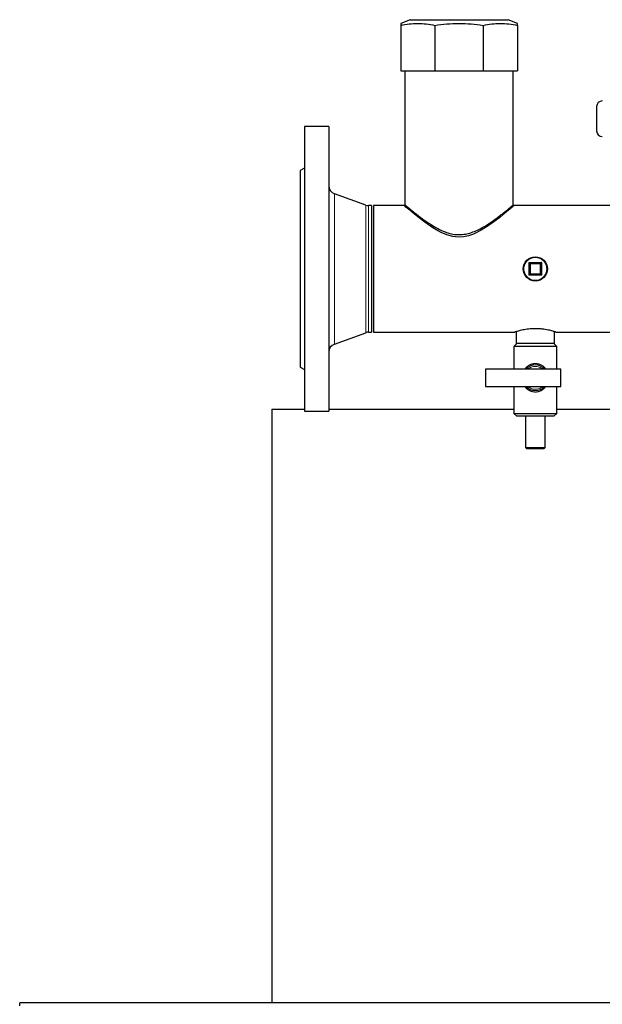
# Model space of a CAD drawing. Header units: millimetres. Extents: x 22 to 263, y 70 to 159.
# Tile 48 of 74: x 149 to 157, y 81 to 95. Entities that reach past the tile are written whole.
import ezdxf

# ---------------------------------------------------------------- set-up
doc = ezdxf.new("R2010")
doc.units = ezdxf.units.MM
doc.linetypes.add('PHANTOM', pattern=[12.7, 6.35, -1.27, 1.27, -1.27, 1.27, -1.27])

msp = doc.modelspace()

# ---------------------------------------------------------------- linework, layer by layer
at = {"color": 7, "linetype": 'Continuous', "lineweight": 25}
for p, q in [((154.312, 95.054), (154.179, 95.001)), ((154.312, 95.054), (155.687, 95.054)), ((155.819, 95.001), (155.687, 95.054)), ((154.179, 94.974), (154.179, 94.334)), ((154.66, 94.974), (154.66, 94.334)), ((155.339, 94.974), (155.339, 94.334)), ((155.819, 94.974), (155.819, 94.334)), ((154.179, 94.334), (154.66, 94.334)), ((154.238, 94.334), (154.238, 92.453)), ((154.66, 94.334), (155.339, 94.334)), ((155.339, 94.334), (155.819, 94.334)), ((155.76, 92.452), (155.76, 94.334)), ((156.929, 93.832), (156.929, 93.492)), ((153.169, 93.553), (152.829, 93.553)), ((152.829, 93.553), (152.829, 89.553)), ((153.169, 93.553), (153.169, 89.553)), ((152.829, 92.968), (152.769, 92.933)), ((152.769, 92.933), (152.769, 90.173)), ((153.687, 92.45), (153.248, 92.609)), ((153.769, 92.442), (153.728, 92.442)), ((153.769, 92.442), (153.769, 90.664)), ((154.229, 92.442), (153.799, 92.442)), ((153.799, 92.442), (153.799, 90.664)), ((157.991, 92.442), (155.769, 92.442)), ((155.989, 91.633), (156.149, 91.633)), ((155.989, 91.473), (155.989, 91.633)), ((156.139, 91.623), (156.149, 91.633)), ((156.149, 91.633), (156.149, 91.473)), ((155.979, 91.463), (155.989, 91.473)), ((156.149, 91.473), (155.989, 91.473)), ((153.248, 90.497), (153.687, 90.657)), ((153.728, 90.664), (153.769, 90.664)), ((153.799, 90.664), (155.78, 90.664)), ((155.799, 90.671), (155.799, 90.503)), ((156.339, 90.503), (156.339, 90.671)), ((156.358, 90.664), (160.179, 90.664)), ((155.809, 90.503), (155.769, 90.463)), ((155.769, 90.463), (155.769, 90.143)), ((156.369, 90.463), (155.769, 90.463)), ((156.339, 90.503), (155.799, 90.503)), ((156.369, 90.463), (156.329, 90.503)), ((156.369, 90.143), (156.369, 90.463)), ((152.769, 90.173), (152.829, 90.139)), ((156.429, 90.143), (155.369, 90.143)), ((155.369, 90.143), (155.369, 89.903)), ((156.429, 89.903), (156.429, 90.143)), ((155.369, 89.903), (156.429, 89.903)), ((155.769, 89.903), (155.769, 89.523)), ((156.369, 89.523), (156.369, 89.903)), ((152.369, 89.581), (152.369, 81.243)), ((152.369, 89.581), (152.829, 89.581)), ((152.829, 89.553), (153.169, 89.553)), ((153.169, 89.581), (155.409, 89.581)), ((155.409, 89.581), (155.769, 89.581)), ((155.769, 89.523), (155.809, 89.483)), ((155.769, 89.523), (156.369, 89.523)), ((156.329, 89.483), (156.369, 89.523)), ((156.369, 89.581), (158.449, 89.581)), ((156.329, 89.483), (155.809, 89.483)), ((155.929, 89.483), (155.929, 89.043)), ((156.209, 89.043), (156.209, 89.483)), ((155.929, 89.043), (155.949, 89.023)), ((155.929, 89.043), (156.209, 89.043)), ((156.189, 89.023), (155.949, 89.023)), ((156.189, 89.023), (156.209, 89.043)), ((161.865, 81.243), (148.829, 81.243)), ((148.829, 81.2), (148.829, 81.243))]:
    msp.add_line(p, q, dxfattribs=at)
at = {"color": 8, "linetype": 'PHANTOM', "lineweight": 18}
for p, q in [((153.248, 92.609), (153.248, 90.497)), ((153.687, 92.45), (153.687, 90.657)), ((153.728, 92.442), (153.728, 90.664)), ((155.979, 91.643), (156.159, 91.643)), ((155.979, 91.463), (155.979, 91.643)), ((156.139, 91.623), (155.999, 91.623)), ((155.999, 91.623), (155.999, 91.483)), ((156.139, 91.483), (156.139, 91.623)), ((156.159, 91.643), (156.159, 91.463)), ((156.159, 91.463), (155.979, 91.463)), ((155.999, 91.483), (156.139, 91.483))]:
    msp.add_line(p, q, dxfattribs=at)
at = {"color": 7, "linetype": 'Continuous', "lineweight": 25, "flags": 128}
for points in [[(155.769, 92.442), (155.762, 92.436), (155.743, 92.419), (155.712, 92.393), (155.669, 92.357), (155.615, 92.313), (155.57, 92.276), (155.521, 92.238), (155.408, 92.157), (155.31, 92.096), (155.2, 92.041), (155.132, 92.017), (155.059, 92.002), (154.986, 91.998), (154.91, 92.007), (154.828, 92.03), (154.748, 92.064), (154.687, 92.097), (154.628, 92.132), (154.518, 92.208), (154.419, 92.284), (154.374, 92.321), (154.334, 92.354), (154.287, 92.392), (154.253, 92.422), (154.235, 92.437), (154.229, 92.442), (154.229, 92.442)], [(155.989, 91.633), (155.99, 91.633), (155.99, 91.633), (155.991, 91.632), (155.992, 91.63), (155.994, 91.629), (155.996, 91.627), (155.997, 91.625), (155.999, 91.623)], [(156.159, 91.643), (156.158, 91.642), (156.156, 91.64), (156.154, 91.638), (156.153, 91.637), (156.152, 91.636), (156.151, 91.635), (156.15, 91.634), (156.15, 91.633), (156.149, 91.633)], [(155.999, 91.483), (155.997, 91.481), (155.996, 91.479), (155.994, 91.478), (155.992, 91.476), (155.991, 91.475), (155.99, 91.474), (155.99, 91.473), (155.989, 91.473)], [(156.139, 91.483), (156.141, 91.482), (156.143, 91.48), (156.144, 91.478), (156.146, 91.477), (156.147, 91.476), (156.148, 91.475), (156.149, 91.474), (156.149, 91.473), (156.149, 91.473)], [(156.159, 91.463), (156.158, 91.465), (156.156, 91.467), (156.154, 91.468), (156.153, 91.47), (156.152, 91.471), (156.151, 91.472), (156.15, 91.473), (156.15, 91.473), (156.149, 91.473)]]:
    msp.add_lwpolyline(points, dxfattribs=at)
at = {"color": 7, "linetype": 'Continuous', "lineweight": 25}
msp.add_circle((156.069, 91.553), 0.17, dxfattribs=at)
at = {"color": 8, "linetype": 'PHANTOM', "lineweight": 18}
msp.add_circle((156.069, 91.553), 0.16, dxfattribs=at)
at = {"color": 7, "linetype": 'Continuous', "lineweight": 25}
for centre, radius, start, end in [((157.009, 93.832), 0.08, 90, 180), ((157.009, 93.492), 0.08, 180, 270), ((153.289, 92.722), 0.12, 180, 250), ((153.728, 92.562), 0.12, 250, 270), ((162.223, 97.877), 8.823, 224.9575, 225.0493), ((153.728, 90.544), 0.12, 90, 110), ((153.289, 90.384), 0.12, 110, 180), ((156.069, 90.023), 0.18, 41.8103, 138.1897), ((156.069, 90.023), 0.18, 221.8103, 318.1897)]:
    msp.add_arc(centre, radius, start, end, dxfattribs=at)
at = {"color": 8, "linetype": 'PHANTOM', "lineweight": 18}
for start, end in [(48.5904, 131.4096), (228.5904, 311.4096)]:
    msp.add_arc((156.069, 90.023), 0.16, start, end, dxfattribs=at)
at = {"color": 7, "linetype": 'Continuous', "lineweight": 25}
for points, knots in [([(154.179, 94.974), (154.219, 94.981), (154.297, 94.996), (154.418, 95.003), (154.539, 94.997), (154.619, 94.981), (154.66, 94.974)], [0, 0, 0, 0, 0.247002, 0.49394, 0.746936, 1, 1, 1, 1]), ([(154.179, 95.001), (154.179, 94.999), (154.179, 94.997), (154.179, 94.982), (154.179, 94.974)], [0, 0, 0, 0, 0.493871, 1, 1, 1, 1]), ([(154.66, 94.974), (154.715, 94.981), (154.827, 94.996), (154.997, 95.003), (155.168, 94.997), (155.282, 94.981), (155.339, 94.974)], [0, 0, 0, 0, 0.247001, 0.493941, 0.746936, 1, 1, 1, 1]), ([(155.339, 94.974), (155.378, 94.981), (155.457, 94.996), (155.577, 95.003), (155.698, 94.997), (155.779, 94.981), (155.819, 94.974)], [0, 0, 0, 0, 0.247001, 0.493939, 0.746937, 1, 1, 1, 1]), ([(155.819, 94.974), (155.819, 94.981), (155.819, 94.995), (155.819, 95.003), (155.819, 95.001), (155.819, 95.001)], [0, 0, 0, 0, 0.494, 0.98788, 1, 1, 1, 1]), ([(154.238, 92.453), (154.238, 92.453), (154.236, 92.455), (154.244, 92.448), (154.264, 92.432), (154.296, 92.405), (154.34, 92.369), (154.39, 92.329), (154.441, 92.29), (154.507, 92.24), (154.592, 92.182), (154.698, 92.119), (154.789, 92.075), (154.875, 92.048), (154.951, 92.034), (155.029, 92.033), (155.111, 92.044), (155.195, 92.07), (155.272, 92.105), (155.34, 92.141), (155.419, 92.19), (155.491, 92.24), (155.557, 92.289), (155.603, 92.325), (155.645, 92.358), (155.686, 92.391), (155.723, 92.422), (155.749, 92.443), (155.761, 92.454), (155.759, 92.452), (155.759, 92.452)], [0, 0, 0, 0, 0.000424, 0.042557, 0.080536, 0.119469, 0.160644, 0.202651, 0.233281, 0.263918, 0.326891, 0.37357, 0.421214, 0.45087, 0.481225, 0.510942, 0.541724, 0.578082, 0.615443, 0.645078, 0.674721, 0.735563, 0.766177, 0.796786, 0.828457, 0.860118, 0.901731, 0.944452, 0.986112, 1, 1, 1, 1]), ([(156.358, 90.665), (156.358, 90.665), (156.359, 90.664), (156.351, 90.667), (156.336, 90.672), (156.314, 90.678), (156.285, 90.686), (156.25, 90.694), (156.209, 90.702), (156.164, 90.708), (156.116, 90.712), (156.067, 90.713), (156.02, 90.712), (155.974, 90.708), (155.932, 90.702), (155.892, 90.695), (155.857, 90.687), (155.826, 90.679), (155.803, 90.672), (155.787, 90.667), (155.779, 90.664), (155.78, 90.665), (155.78, 90.665)], [0, 0, 0, 0, 0.028754, 0.078935, 0.130539, 0.181416, 0.233649, 0.286797, 0.341442, 0.39519, 0.450638, 0.502052, 0.555064, 0.604901, 0.656104, 0.707505, 0.760269, 0.813954, 0.869213, 0.922452, 0.977379, 1, 1, 1, 1])]:
    msp.add_open_spline(points, degree=3, knots=knots, dxfattribs=at)
at = {"color": 8, "linetype": 'PHANTOM', "lineweight": 18}
for points, knots in [([(155.922, 90.143), (155.928, 90.152), (155.94, 90.17), (155.966, 90.191), (156.001, 90.212), (156.035, 90.221), (156.075, 90.224), (156.117, 90.22), (156.167, 90.196), (156.202, 90.17), (156.214, 90.148), (156.217, 90.143)], [0, 0, 0, 0, 0.092591, 0.190327, 0.2913, 0.443771, 0.475201, 0.631072, 0.782754, 0.952655, 1, 1, 1, 1]), ([(156.217, 89.903), (156.208, 89.89), (156.192, 89.869), (156.159, 89.847), (156.122, 89.829), (156.089, 89.823), (156.05, 89.823), (156.009, 89.831), (155.96, 89.858), (155.931, 89.885), (155.92, 89.903), (155.92, 89.903)], [0, 0, 0, 0, 0.138642, 0.235968, 0.33688, 0.482583, 0.512449, 0.66408, 0.817639, 0.993091, 1, 1, 1, 1])]:
    msp.add_open_spline(points, degree=3, knots=knots, dxfattribs=at)

doc.saveas('drawing.dxf')
